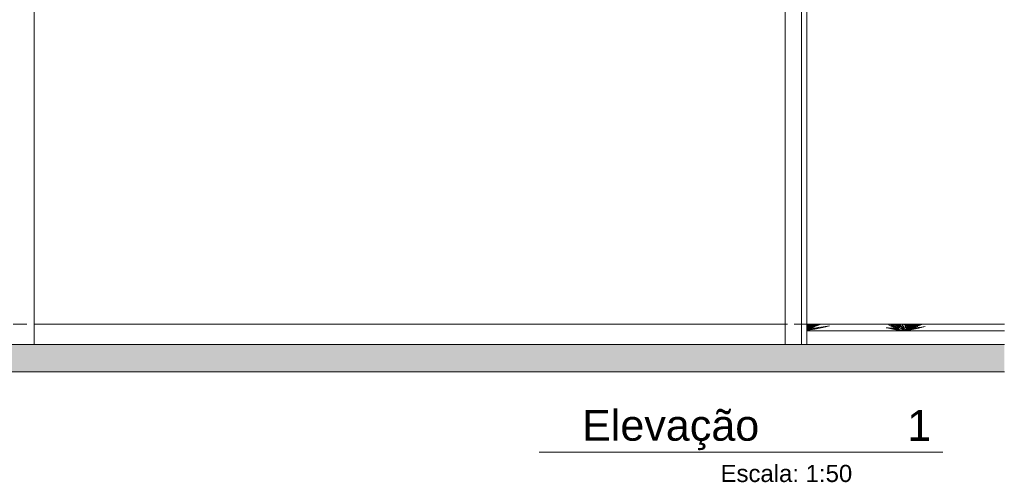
# Model space of a CAD drawing. Header units: millimetres. Extents: x 0 to 1917, y 0 to 847.
# Tile 223 of 230: x 1561 to 1705, y 199 to 267. Entities that reach past the tile are written whole.
import ezdxf
from ezdxf.enums import TextEntityAlignment as Align

# ---------------------------------------------------------------- set-up
doc = ezdxf.new("R2010")
doc.units = ezdxf.units.MM
doc.header["$MEASUREMENT"] = 0
doc.set_wipeout_variables(frame=1)
doc.linetypes.add('Linha Tracejada 2_1', pattern=[3, 2, -1])
doc.linetypes.add('Wipeout_Contour', pattern=[1000, 0, -1000])
for name, color, linetype in [('Cobertura.ARQ', 7, 'Continuous'), ('Interior - Mobiliário', 7, 'Continuous'), ('Laje.ARQ', 7, 'Continuous'), ('Parede.ARQ', 7, 'Continuous'), ('Pilar.ARQ', 7, 'Continuous')]:
    doc.layers.add(name, color=color, linetype=linetype)
doc.styles.add('GENERATED_STYLE_1', font='arial.ttf')

# ---------------------------------------------------------------- blocks, each defined once
blk = doc.blocks.new('Título Integrado de Desenho[3]', base_point=(1172.87, 220.66))
at = {"color": 7, "linetype": 'Continuous', "lineweight": 0}
blk.add_line((1636.63, 203.46), (1695.53, 203.46), dxfattribs=at)
at = {"color": 7, "lineweight": 0, "style": 'GENERATED_STYLE_1'}
blk.add_attdef('AC_DrawingName', text='', height=4.5, dxfattribs=at).set_placement((1655.82, 209.63), align=Align.TOP_CENTER)
blk.add_attdef('DUMMY_179', text='', height=4.5, dxfattribs=at).set_placement((1690.36, 209.61), align=Align.TOP_LEFT)
blk.add_attdef('AC_DrawingNumber', text='', height=2.5, dxfattribs=at).set_placement((1682.32, 201.6), align=Align.TOP_RIGHT)

msp = doc.modelspace()

# ---------------------------------------------------------------- linework, layer by layer
at = {"layer": 'Cobertura.ARQ', "color": 151, "linetype": 'Linha Tracejada 2_1', "lineweight": 0}
msp.add_line((1181.86, 222.16), (1704.52, 222.16), dxfattribs=at)
at = {"layer": 'Interior - Mobiliário', "color": 102, "linetype": 'Continuous', "lineweight": 0}
for p, q in [((1675.72, 222.16), (1675.71, 222.15)), ((1675.71, 221.66), (1676.54, 222.16)), ((1676.29, 222.16), (1675.71, 221.71)), ((1675.73, 222.16), (1675.71, 222.12)), ((1675.71, 221.96), (1675.89, 222.16)), ((1676.05, 222.16), (1675.71, 221.83)), ((1675.71, 222.06), (1675.78, 222.16)), ((1675.76, 222.16), (1675.71, 222.1)), ((1676.07, 222.14), (1675.71, 221.8)), ((1675.71, 221.75), (1676.17, 222.13)), ((1676.17, 222.13), (1675.71, 221.72)), ((1675.71, 221.78), (1676.01, 222.05)), ((1675.92, 222.03), (1675.71, 221.83)), ((1675.71, 221.64), (1676.25, 221.98)), ((1676.25, 221.98), (1675.71, 221.59)), ((1675.8, 221.63), (1675.71, 221.57)), ((1675.71, 221.49), (1675.94, 221.6)), ((1675.71, 221.39), (1676.23, 221.55)), ((1675.71, 221.38), (1676.2, 221.54)), ((1675.71, 221.35), (1676.45, 221.51)), ((1675.71, 221.35), (1676.3, 221.51)), ((1676.01, 221.5), (1675.71, 221.4)), ((1675.71, 221.48), (1675.74, 221.49)), ((1675.87, 221.35), (1675.71, 221.31)), ((1675.8, 221.34), (1675.71, 221.32)), ((1675.74, 221.49), (1676.58, 221.77)), ((1675.77, 221.28), (1676.93, 221.52)), ((1676.54, 222.16), (1675.8, 221.63)), ((1676.45, 221.51), (1675.8, 221.34)), ((1675.82, 221.93), (1675.82, 221.94)), ((1676.07, 221.61), (1675.85, 221.53)), ((1676.03, 221.96), (1675.87, 221.86)), ((1676.93, 221.52), (1675.87, 221.35)), ((1676.07, 222.16), (1675.92, 222.03)), ((1675.93, 221.26), (1677.67, 221.63)), ((1675.94, 221.6), (1676.83, 222.16)), ((1676.22, 222.16), (1675.95, 221.95)), ((1676.26, 221.69), (1675.97, 221.57)), ((1677.38, 222.15), (1675.99, 221.57)), ((1675.99, 221.57), (1675.99, 221.57)), ((1676.01, 222.05), (1676.13, 222.16)), ((1676.01, 221.99), (1676.05, 222.02)), ((1676.58, 221.77), (1676.01, 221.5)), ((1676.04, 222.01), (1676.22, 222.16)), ((1677.67, 221.63), (1676.04, 221.4)), ((1676.05, 222.02), (1676.06, 222.03)), ((1676.1, 222.16), (1676.07, 222.14)), ((1676.12, 222.09), (1676.2, 222.16)), ((1676.3, 221.45), (1676.12, 221.41)), ((1676.13, 221.62), (1677.38, 222.15)), ((1676.68, 222.16), (1676.19, 221.91)), ((1676.2, 221.54), (1677.8, 222.16)), ((1676.62, 222.16), (1676.2, 221.91)), ((1676.39, 221.86), (1676.2, 221.77)), ((1676.21, 221.32), (1676.84, 221.41)), ((1676.23, 221.55), (1677.13, 221.96)), ((1676.31, 221.71), (1676.26, 221.69)), ((1676.8, 221.55), (1676.26, 221.43)), ((1676.3, 221.51), (1676.75, 221.71)), ((1676.64, 221.52), (1676.3, 221.45)), ((1677.19, 222.16), (1676.39, 221.86)), ((1677.13, 221.96), (1676.4, 221.73)), ((1677.29, 222.07), (1676.41, 221.74)), ((1676.75, 221.71), (1676.46, 221.64)), ((1676.75, 221.84), (1677.29, 222.07)), ((1678.47, 221.77), (1676.8, 221.55)), ((1676.82, 221.89), (1676.98, 221.98)), ((1676.84, 221.41), (1678.47, 221.77)), ((1677.5, 221.68), (1676.9, 221.57)), ((1677.02, 222), (1677.32, 222.16)), ((1677.74, 222.16), (1677.07, 221.94)), ((1677.19, 221.6), (1677.5, 221.68)), ((1678.99, 221.88), (1677.74, 221.68)), ((1678.44, 221.77), (1678.99, 221.88)), ((1687.89, 221.51), (1687.28, 221.62)), ((1687.28, 221.62), (1687.7, 221.55)), ((1687.52, 221.6), (1687.35, 221.64)), ((1687.35, 221.64), (1688.08, 221.52)), ((1689.12, 221.23), (1687.39, 221.62)), ((1687.39, 221.62), (1688.09, 221.52)), ((1688.63, 221.62), (1687.59, 222.06)), ((1687.59, 222.06), (1688.4, 221.76)), ((1688.04, 221.85), (1687.7, 221.99)), ((1687.7, 221.99), (1688.08, 221.85)), ((1688.77, 221.36), (1687.75, 221.6)), ((1687.75, 221.6), (1688.93, 221.39)), ((1687.81, 222.16), (1688.32, 221.9)), ((1688.5, 221.64), (1687.84, 221.92)), ((1687.84, 221.92), (1688.23, 221.79)), ((1688.52, 221.85), (1687.85, 222.16)), ((1688.46, 221.88), (1688.01, 222.16)), ((1689.04, 221.43), (1688.04, 221.95)), ((1688.04, 221.95), (1688.88, 221.66)), ((1688.51, 221.47), (1688.08, 221.6)), ((1688.08, 221.6), (1688.67, 221.5)), ((1688.18, 222.16), (1688.72, 221.89)), ((1688.3, 222.1), (1688.21, 222.16)), ((1688.51, 222), (1688.29, 222.16)), ((1688.32, 221.9), (1688.7, 221.72)), ((1688.45, 222.16), (1688.88, 221.91)), ((1688.87, 221.67), (1688.46, 221.88)), ((1688.91, 221.5), (1688.5, 221.64)), ((1688.87, 221.67), (1688.52, 221.85)), ((1688.56, 222.16), (1688.88, 221.92)), ((1688.64, 222.12), (1688.58, 222.16)), ((1688.71, 222.05), (1688.59, 222.16)), ((1689.04, 221.36), (1688.6, 221.53)), ((1688.6, 221.53), (1689.15, 221.4)), ((1688.78, 221.57), (1688.63, 221.62)), ((1689.04, 221.82), (1688.66, 222.16)), ((1688.69, 221.43), (1688.96, 221.39)), ((1689.19, 221.69), (1688.71, 222.05)), ((1688.72, 222.16), (1688.97, 221.97)), ((1688.72, 221.89), (1689.18, 221.6)), ((1688.82, 222.1), (1688.75, 222.16)), ((1689.88, 221.16), (1688.77, 221.36)), ((1689.26, 221.6), (1688.81, 222.16)), ((1688.97, 221.97), (1688.82, 222.1)), ((1689.18, 221.38), (1688.85, 221.69)), ((1688.85, 221.69), (1689.45, 221.53)), ((1688.88, 221.92), (1689.21, 221.67)), ((1688.88, 221.91), (1689.21, 221.66)), ((1688.93, 221.39), (1689.04, 221.36)), ((1688.99, 222.16), (1689.53, 221.71)), ((1689.16, 221.73), (1689.04, 221.82)), ((1689.88, 221.16), (1689.04, 221.36)), ((1689.12, 222.16), (1689.35, 221.86)), ((1689.14, 222.16), (1689.4, 221.82)), ((1689.25, 222.06), (1689.18, 222.16)), ((1689.88, 221.16), (1689.18, 221.38)), ((1689.3, 221.57), (1689.19, 221.85)), ((1689.19, 221.85), (1689.6, 221.61)), ((1689.23, 222.12), (1689.2, 222.16)), ((1689.28, 222), (1689.21, 222.16)), ((1689.3, 221.58), (1689.26, 221.6)), ((1689.43, 221.79), (1689.28, 222)), ((1689.31, 221.57), (1689.3, 221.57)), ((1689.33, 222.07), (1689.32, 222.16)), ((1689.88, 221.16), (1689.33, 222.07)), ((1689.45, 221.53), (1689.88, 221.16)), ((1689.53, 221.71), (1689.58, 221.63)), ((1689.55, 222.16), (1689.62, 222.08)), ((1689.6, 221.61), (1689.88, 221.16)), ((1689.62, 222.08), (1689.88, 221.16)), ((1689.65, 222.16), (1689.68, 222.05)), ((1689.67, 221.9), (1689.69, 222.16)), ((1689.82, 221.76), (1689.95, 222.16)), ((1689.88, 221.16), (1689.82, 221.76)), ((1689.84, 222.16), (1689.89, 221.98)), ((1691.64, 221.9), (1689.88, 221.16)), ((1689.88, 221.16), (1691.44, 221.87)), ((1689.88, 221.16), (1691.6, 221.75)), ((1689.88, 221.16), (1691.26, 221.63)), ((1690.73, 221.55), (1689.88, 221.16)), ((1690.22, 221.5), (1689.88, 221.16)), ((1689.88, 221.16), (1690.44, 221.5)), ((1689.88, 221.16), (1689.92, 221.49)), ((1690.9, 221.49), (1689.88, 221.16)), ((1689.88, 221.16), (1690.92, 221.48)), ((1691.07, 221.45), (1689.88, 221.16)), ((1689.88, 221.16), (1690.22, 221.44)), ((1689.88, 221.16), (1690.65, 221.43)), ((1691.12, 221.41), (1689.88, 221.16)), ((1689.88, 221.16), (1690.89, 221.38)), ((1689.88, 221.16), (1690.99, 221.38)), ((1690.67, 221.36), (1689.88, 221.16)), ((1689.92, 221.49), (1690.21, 221.73)), ((1690.09, 221.89), (1689.99, 221.55)), ((1690.16, 222.05), (1690, 221.56)), ((1690, 221.56), (1690.12, 221.91)), ((1690.03, 221.58), (1690.09, 221.76)), ((1690.06, 222.16), (1690.09, 221.89)), ((1690.09, 221.76), (1690.38, 222.16)), ((1690.12, 221.91), (1690.26, 222.16)), ((1690.13, 221.94), (1690.2, 222.16)), ((1690.16, 222.16), (1690.16, 222.05)), ((1690.21, 221.73), (1690.22, 221.5)), ((1690.22, 221.44), (1691.42, 222.16)), ((1690.22, 221.55), (1690.96, 222.13)), ((1690.51, 221.91), (1690.22, 221.56)), ((1690.36, 221.82), (1690.22, 221.62)), ((1690.27, 221.59), (1690.52, 221.87)), ((1690.32, 221.63), (1690.82, 222.16)), ((1690.5, 222.16), (1690.36, 221.82)), ((1690.42, 221.97), (1690.59, 222.16)), ((1690.44, 221.5), (1691.33, 221.91)), ((1690.96, 222.13), (1690.45, 221.58)), ((1690.45, 221.59), (1691.14, 222.1)), ((1690.89, 222.16), (1690.47, 221.75)), ((1690.5, 222.16), (1690.49, 222.13)), ((1690.78, 221.81), (1690.5, 221.62)), ((1690.68, 222.16), (1690.51, 221.91)), ((1691.16, 222.15), (1690.51, 221.65)), ((1690.52, 221.87), (1690.75, 222.16)), ((1691.43, 222.16), (1690.6, 221.57)), ((1690.63, 221.77), (1690.99, 222.07)), ((1690.63, 221.25), (1691.76, 221.5)), ((1690.65, 221.43), (1691.89, 221.82)), ((1690.67, 221.82), (1691.09, 222.16)), ((1690.67, 221.6), (1691.45, 222.04)), ((1690.7, 221.36), (1690.67, 221.36)), ((1690.71, 221.86), (1691, 222.1)), ((1691.33, 221.91), (1690.73, 221.55)), ((1691.6, 221.96), (1690.76, 221.57)), ((1691.35, 222.16), (1690.78, 221.81)), ((1690.89, 221.63), (1690.83, 221.61)), ((1691.01, 222.15), (1690.86, 222.02)), ((1690.89, 221.38), (1692.18, 221.68)), ((1691.01, 222.16), (1690.9, 222.06)), ((1691.89, 221.82), (1690.9, 221.49)), ((1690.92, 221.48), (1691, 221.52)), ((1690.97, 221.75), (1691.23, 221.92)), ((1690.99, 222.07), (1691.12, 222.16)), ((1691.33, 221.77), (1690.99, 221.66)), ((1690.99, 221.38), (1692.45, 221.67)), ((1691.19, 221.42), (1690.99, 221.4)), ((1691, 222.1), (1691.07, 222.16)), ((1691.59, 221.63), (1691, 221.52)), ((1691.03, 222.16), (1691.01, 222.15)), ((1691.45, 222.14), (1691.01, 221.86)), ((1691.12, 221.93), (1691.07, 221.91)), ((1692.18, 221.68), (1691.07, 221.45)), ((1691.08, 221.91), (1691.29, 222.06)), ((1691.09, 221.69), (1691.2, 221.76)), ((1691.11, 221.57), (1691.2, 221.61)), ((1692.45, 221.67), (1691.12, 221.41)), ((1691.14, 222.1), (1691.21, 222.16)), ((1691.83, 222.16), (1691.15, 221.87)), ((1691.18, 222.16), (1691.16, 222.15)), ((1691.19, 221.47), (1691.59, 221.63)), ((1691.26, 221.63), (1691.36, 221.67)), ((1691.76, 221.5), (1691.26, 221.43)), ((1691.35, 221.85), (1691.9, 222.16)), ((1691.36, 221.45), (1691.74, 221.52)), ((1691.44, 221.87), (1692.07, 222.16)), ((1691.45, 222.04), (1691.64, 222.16)), ((1691.5, 222.16), (1691.45, 222.14)), ((1692.07, 222.16), (1691.6, 221.96)), ((1691.6, 221.75), (1692.59, 222.16)), ((1691.6, 221.46), (1692.04, 221.55)), ((1692.98, 221.8), (1691.61, 221.55)), ((1692.4, 222.16), (1691.64, 221.9)), ((1692.04, 221.55), (1691.69, 221.49)), ((1691.74, 221.52), (1692.08, 221.6)), ((1691.95, 221.9), (1692.64, 222.16)), ((1692.12, 221.61), (1692.98, 221.8)), ((1692.6, 222.16), (1692.54, 222.14)), ((1675.71, 221.27), (1675.77, 221.28)), ((1675.71, 221.24), (1675.93, 221.26)), ((1689.88, 221.16), (1689.12, 221.23)), ((1689.88, 221.16), (1690.63, 221.25))]:
    msp.add_line(p, q, dxfattribs=at)
at = {"layer": 'Laje.ARQ', "color": 111, "linetype": 'Continuous', "lineweight": 0}
msp.add_line((1675.71, 221.16), (1675.71, 222.16), dxfattribs=at)
at = {"layer": 'Laje.ARQ', "color": 93, "linetype": 'Continuous', "lineweight": 0}
msp.add_line((1675.71, 221.16), (1704.52, 221.16), dxfattribs=at)
at = {"layer": 'Parede.ARQ', "color": 7, "linetype": 'Continuous', "lineweight": 0}
for p, q in [((1675.71, 236.16), (1675.71, 324.5)), ((1675.71, 236.16), (1675.71, 232.16)), ((1562.91, 222.16), (1671.71, 222.16)), ((1671.71, 222.16), (1672.51, 222.16)), ((1674.91, 222.16), (1675.71, 222.16))]:
    msp.add_line(p, q, dxfattribs=at)
at = {"layer": 'Parede.ARQ', "color": 251, "linetype": 'Continuous', "lineweight": 0}
for p in [(1675.71, 232.16), (1704.52, 222.16)]:
    msp.add_line(p, (1675.71, 222.16), dxfattribs=at)

# ---------------------------------------------------------------- block references
at = {"color": 7, "linetype": 'Continuous', "lineweight": 0}
msp.add_blockref('Título Integrado de Desenho[3]', (1172.87, 220.66), dxfattribs=at).add_auto_attribs({'AC_DrawingName': 'Elevação', 'AC_DrawingNumber': 'Escala: 1:50', 'DUMMY_179': '1'})

# ---------------------------------------------------------------- wipeouts: each hides what was drawn before it
at = {"color": 254, "linetype": 'Wipeout_Contour', "lineweight": 0, "ltscale": 5839.823468}
msp.add_wipeout([(1704.52, 219.16), (1181.86, 219.16), (1181.86, 215.16), (1704.52, 215.16)], dxfattribs=at).dxf.layer = 'Laje.ARQ'

# ---------------------------------------------------------------- next in the draw order: hatches: boundary and pattern name
at = {"layer": 'Laje.ARQ', "linetype": 'Continuous', "lineweight": 0}
h = msp.add_hatch(dxfattribs=at)
h.set_pattern_fill('CONCRETO_0003', color=83, style=0, pattern_type=2)
h.set_pattern_definition([(0, (-2357.207, 222.163), (0, 7.794229), [0.4875, -4.0125]), (0, (-2354.957, 226.06), (0, 7.794229), [0.4875, -4.0125]), (60, (-2357.207, 222.163), (-6.75, 3.897114), [0.4875, -4.0125]), (60, (-2352.707, 222.163), (-6.75, 3.897114), [0.4875, -4.0125]), (120, (-2356.7196, 222.163), (6.75, 3.897114), [0.4875, -4.0125]), (120, (-2352.2196, 222.163), (6.75, 3.897114), [0.4875, -4.0125]), (0, (-2357.207, 222.9132), (0, 1.5), [0, -1.5, 0, -2.25]), (45, (-2356.457, 222.9132), (-1.06066017, 1.06066017), [0, -1.125, 0, -1.875])])
h.paths.add_polyline_path([(1704.52, 219.16), (1181.86, 219.16), (1181.86, 215.16), (1704.52, 215.16)])

# ---------------------------------------------------------------- next in the draw order: linework, layer by layer
at = {"layer": 'Laje.ARQ', "color": 111, "linetype": 'Continuous', "lineweight": 0}
msp.add_line((1675.71, 219.16), (1675.71, 221.16), dxfattribs=at)
at = {"layer": 'Laje.ARQ', "color": 123, "linetype": 'Continuous', "lineweight": 0}
for p, q in [((1704.52, 219.16), (1181.86, 219.16)), ((1704.52, 215.16), (1181.86, 215.16))]:
    msp.add_line(p, q, dxfattribs=at)
at = {"layer": 'Pilar.ARQ', "color": 20, "linetype": 'Continuous', "lineweight": 0}
for p, q in [((1562.91, 219.16), (1562.91, 324.5)), ((1672.51, 219.16), (1672.51, 324.5)), ((1674.91, 219.16), (1674.91, 324.5))]:
    msp.add_line(p, q, dxfattribs=at)

doc.saveas('drawing.dxf')
